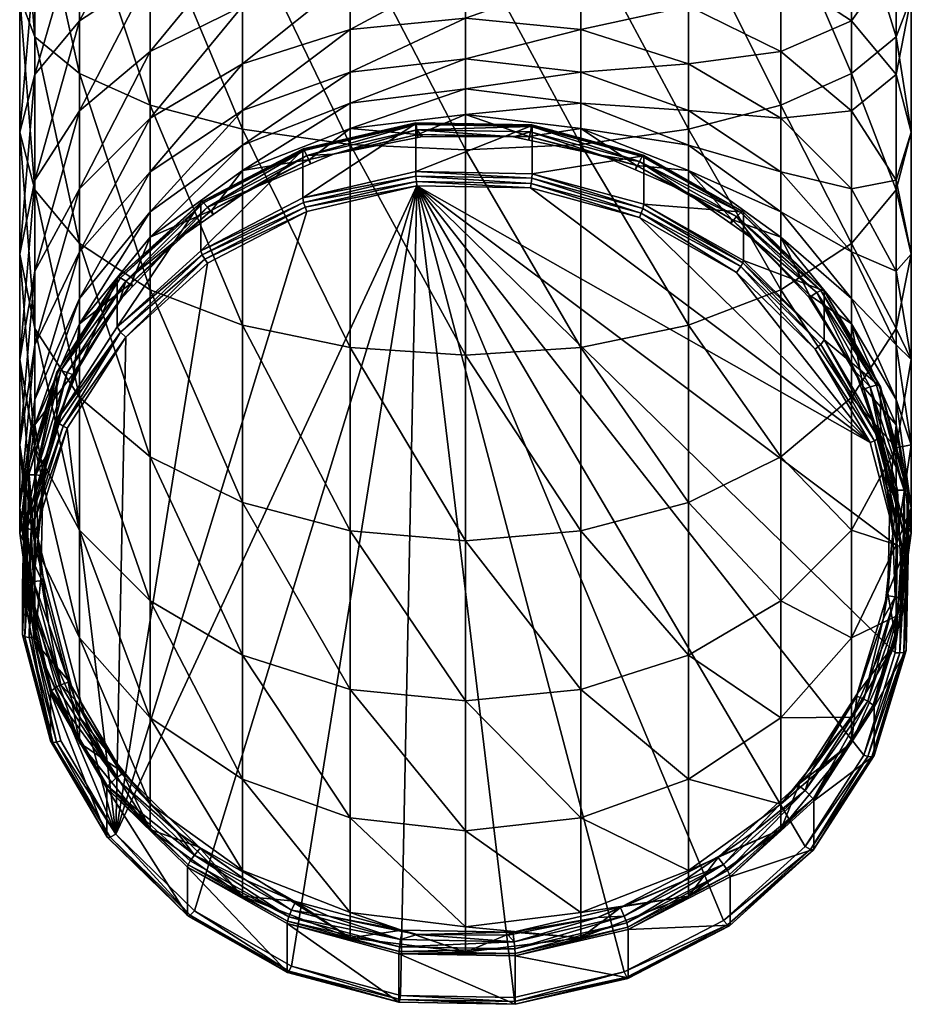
# Model space of a CAD drawing. Extents: x -0.025 to 0.074, y -0.158 to 0.025.
# Tile 1 of 182: x -0.012 to 0.012, y -0.158 to -0.132. Entities that reach past the tile are written whole.
import ezdxf

# ---------------------------------------------------------------- set-up
doc = ezdxf.new("R2010")
doc.units = 0
doc.layers.add('mesh', color=7, linetype='CONTINUOUS')

msp = doc.modelspace()

# ---------------------------------------------------------------- meshes
at = {"layer": 'mesh'}
mesh = msp.add_polyface(dxfattribs=at)
corners = [(-0.001378, -0.134761, 0.207178), (-0.003199, -0.134607, 0.207123), (-0.004292, -0.135439, 0.207425), (-0.000093, -0.134223, 0.206983), (0.001624, -0.134814, 0.207198), (-0.000093, -0.133539, 0.208862), (-0.003199, -0.133923, 0.209002), (-0.000093, -0.132729, 0.2106), (-0.003199, -0.133083, 0.210804), (-0.006093, -0.13505, 0.209412), (-0.006093, -0.134121, 0.211404), (-0.003199, -0.131942, 0.212434), (-0.000093, -0.131629, 0.212171), (-0.003199, -0.130536, 0.21384), (-0.006093, -0.132861, 0.213204), (-0.000093, -0.130273, 0.213527), (-0.003199, -0.128907, 0.21498), (-0.006093, -0.131307, 0.214758), (-0.000093, -0.128703, 0.214626), (-0.003199, -0.127105, 0.215821), (-0.006093, -0.129506, 0.216019), (-0.000093, -0.126965, 0.215437), (-0.003199, -0.135033, 0.237605), (-0.003199, -0.129209, 0.239166), (-0.000093, -0.135173, 0.237989), (-0.006093, -0.129001, 0.237985), (-0.006093, -0.134623, 0.236479), (-0.000093, -0.12928, 0.239568), (-0.003199, -0.123203, 0.239691), (-0.001375, -0.134841, 0.206995), (-0.003647, -0.135291, 0.207158), (-0.001247, -0.134816, 0.206986), (0.001201, -0.13483, 0.206991), (-0.001434, -0.135765, 0.202968), (0.001698, -0.134521, 0.206559), (-0.001434, -0.134465, 0.206539), (-0.004465, -0.135154, 0.206918), (-0.004475, -0.135173, 0.206796), (-0.001431, -0.134447, 0.206661), (-0.004432, -0.135193, 0.207056), (-0.001421, -0.134492, 0.2068), (0.001694, -0.134503, 0.206681), (-0.004365, -0.135333, 0.207174), (-0.0014, -0.134642, 0.206923), (0.001681, -0.134547, 0.20682), (0.001653, -0.134697, 0.206942)]
mesh.append_faces([[corners[k] for k in face] for face in [(0, 1, 2, 2), (0, 3, 1, 1), (4, 3, 0, 0), (1, 5, 6, 6), (3, 5, 1, 1), (7, 6, 5, 5), (8, 6, 7, 7), (8, 9, 6, 6), (10, 9, 8, 8), (8, 11, 10, 10), (8, 12, 11, 11), (7, 12, 8, 8), (11, 13, 14, 14), (11, 15, 13, 13), (12, 15, 11, 11), (13, 16, 17, 17), (13, 18, 16, 16), (15, 18, 13, 13), (16, 19, 20, 20), (18, 21, 16, 16), (22, 23, 24, 24), (22, 25, 23, 23), (26, 25, 22, 22), (24, 23, 27, 27), (28, 27, 23, 23), (29, 0, 30, 30), (0, 31, 32, 32), (29, 31, 0, 0), (33, 34, 35, 35), (35, 36, 37, 37), (35, 38, 36, 36), (34, 38, 35, 35), (38, 39, 36, 36), (38, 40, 39, 39), (41, 40, 38, 38), (40, 42, 39, 39), (40, 43, 42, 42), (44, 43, 40, 40), (30, 43, 29, 29), (30, 42, 43, 43), (43, 31, 29, 29), (43, 32, 31, 31), (45, 32, 43, 43)]])
mesh = msp.add_polyface(dxfattribs=at)
corners = [(0.001624, -0.134814, 0.207198), (0.003013, -0.134607, 0.207123), (-0.000093, -0.134223, 0.206983), (0.004508, -0.135596, 0.207482), (0.005907, -0.135734, 0.207533), (0.003013, -0.133923, 0.209002), (0.005907, -0.13505, 0.209412), (-0.000093, -0.133539, 0.208862), (0.003013, -0.133083, 0.210804), (0.005907, -0.134121, 0.211404), (-0.000093, -0.132729, 0.2106), (0.003013, -0.131942, 0.212434), (-0.000093, -0.131629, 0.212171), (0.005907, -0.132861, 0.213204), (0.003013, -0.130536, 0.21384), (-0.000093, -0.130273, 0.213527), (0.005907, -0.131307, 0.214758), (0.003013, -0.128907, 0.21498), (-0.000093, -0.128703, 0.214626), (0.005907, -0.129506, 0.216019), (0.003013, -0.127105, 0.215821), (0.005907, -0.127515, 0.216947), (0.003013, -0.135033, 0.237605), (-0.000093, -0.12928, 0.239568), (0.003013, -0.129209, 0.239166), (-0.000093, -0.135173, 0.237989), (-0.000093, -0.123203, 0.2401), (0.003013, -0.123203, 0.239691), (0.005907, -0.129001, 0.237985), (-0.001378, -0.134761, 0.207178), (0.001201, -0.13483, 0.206991), (0.001615, -0.134917, 0.207022), (0.003586, -0.135329, 0.207173), (0.001698, -0.13582, 0.202988), (0.004708, -0.135336, 0.206856), (0.001698, -0.134521, 0.206559), (0.001694, -0.134503, 0.206681), (-0.001431, -0.134447, 0.206661), (0.004698, -0.135317, 0.206977), (0.001681, -0.134547, 0.20682), (-0.001421, -0.134492, 0.2068), (0.004662, -0.135355, 0.207114), (0.004588, -0.135492, 0.207232), (0.001653, -0.134697, 0.206942), (-0.0014, -0.134642, 0.206923)]
mesh.append_faces([[corners[k] for k in face] for face in [(0, 1, 2, 2), (3, 1, 0, 0), (3, 4, 1, 1), (1, 5, 2, 2), (1, 6, 5, 5), (4, 6, 1, 1), (2, 5, 7, 7), (8, 5, 9, 9), (8, 7, 5, 5), (10, 7, 8, 8), (10, 11, 12, 12), (8, 11, 10, 10), (8, 13, 11, 11), (9, 13, 8, 8), (12, 14, 15, 15), (11, 14, 12, 12), (11, 16, 14, 14), (13, 16, 11, 11), (15, 17, 18, 18), (14, 17, 15, 15), (14, 19, 17, 17), (17, 20, 18, 18), (17, 21, 20, 20), (22, 23, 24, 24), (25, 23, 22, 22), (26, 24, 23, 23), (27, 28, 24, 24), (29, 30, 0, 0), (0, 31, 32, 32), (30, 31, 0, 0), (33, 34, 35, 35), (35, 36, 37, 37), (34, 36, 35, 35), (34, 38, 36, 36), (36, 39, 40, 40), (38, 39, 36, 36), (38, 41, 39, 39), (41, 42, 39, 39), (39, 43, 44, 44), (42, 43, 39, 39), (43, 42, 32, 32), (43, 31, 30, 30), (32, 31, 43, 43)]])
mesh = msp.add_polyface(dxfattribs=at)
corners = [(-0.006093, -0.135734, 0.207533), (-0.003199, -0.133923, 0.209002), (-0.006093, -0.13505, 0.209412), (-0.003199, -0.134607, 0.207123), (-0.008578, -0.135773, 0.212357), (-0.006093, -0.132861, 0.213204), (-0.008578, -0.134322, 0.21443), (-0.006093, -0.134121, 0.211404), (-0.003199, -0.131942, 0.212434), (-0.010485, -0.136225, 0.216027), (-0.008578, -0.132532, 0.216219), (-0.010485, -0.13413, 0.218123), (-0.006093, -0.131307, 0.214758), (-0.003199, -0.130536, 0.21384), (-0.012093, -0.137987, 0.222719), (-0.011684, -0.13315, 0.222329), (-0.012093, -0.134703, 0.225019), (-0.011684, -0.13599, 0.22034), (-0.010485, -0.131703, 0.219822), (-0.008578, -0.13046, 0.21767), (-0.006093, -0.129506, 0.216019), (-0.003199, -0.128907, 0.21498), (-0.008578, -0.138945, 0.232367), (-0.010485, -0.133121, 0.232351), (-0.008578, -0.133971, 0.234686), (-0.010485, -0.137703, 0.230215), (-0.011684, -0.132131, 0.229631), (-0.011684, -0.136256, 0.227708), (-0.012093, -0.131069, 0.226713), (-0.011684, -0.130007, 0.223794), (-0.010485, -0.129017, 0.221075), (-0.008578, -0.128167, 0.218739), (-0.006093, -0.127515, 0.216947), (-0.003199, -0.127105, 0.215821), (-0.006093, -0.134623, 0.236479), (-0.008578, -0.12867, 0.236107), (-0.006093, -0.129001, 0.237985), (-0.010485, -0.128238, 0.233659), (-0.011684, -0.127736, 0.230809), (-0.012093, -0.127197, 0.227751), (-0.011684, -0.126657, 0.224692), (-0.010485, -0.126155, 0.221842), (-0.008578, -0.125723, 0.219394)]
mesh.append_faces([[corners[k] for k in face] for face in [(0, 1, 2, 2), (3, 1, 0, 0), (4, 5, 6, 6), (7, 5, 4, 4), (7, 8, 5, 5), (9, 10, 11, 11), (6, 10, 9, 9), (6, 12, 10, 10), (5, 12, 6, 6), (5, 13, 12, 12), (14, 15, 16, 16), (17, 18, 15, 15), (11, 18, 17, 17), (11, 19, 18, 18), (10, 19, 11, 11), (10, 20, 19, 19), (12, 20, 10, 10), (12, 21, 20, 20), (22, 23, 24, 24), (25, 26, 23, 23), (27, 28, 26, 26), (16, 28, 27, 27), (16, 29, 28, 28), (15, 29, 16, 16), (15, 30, 29, 29), (18, 30, 15, 15), (18, 31, 30, 30), (19, 31, 18, 18), (19, 32, 31, 31), (20, 32, 19, 19), (20, 33, 32, 32), (34, 35, 36, 36), (24, 35, 34, 34), (24, 37, 35, 35), (23, 37, 24, 24), (23, 38, 37, 37), (26, 38, 23, 23), (26, 39, 38, 38), (28, 39, 26, 26), (28, 40, 39, 39), (29, 40, 28, 28), (30, 41, 29, 29), (31, 42, 30, 30)]])
mesh = msp.add_polyface(dxfattribs=at)
corners = [(0.005907, -0.134121, 0.211404), (0.005907, -0.13505, 0.209412), (0.008392, -0.135773, 0.212357), (0.003013, -0.133923, 0.209002), (0.008392, -0.134322, 0.21443), (0.005907, -0.132861, 0.213204), (0.010299, -0.136225, 0.216027), (0.008392, -0.132532, 0.216219), (0.005907, -0.131307, 0.214758), (0.010299, -0.13413, 0.218123), (0.011498, -0.13599, 0.22034), (0.005907, -0.129506, 0.216019), (0.003013, -0.130536, 0.21384), (0.008392, -0.13046, 0.21767), (0.010299, -0.131703, 0.219822), (0.011498, -0.13315, 0.222329), (0.011907, -0.134703, 0.225019), (0.005907, -0.127515, 0.216947), (0.003013, -0.128907, 0.21498), (0.008392, -0.128167, 0.218739), (0.010299, -0.129017, 0.221075), (0.011498, -0.130007, 0.223794), (0.011907, -0.131069, 0.226713), (0.011498, -0.132131, 0.229631), (0.011498, -0.136256, 0.227708), (0.010299, -0.133121, 0.232351), (0.010299, -0.137703, 0.230215), (0.008392, -0.133971, 0.234686), (0.010299, -0.126155, 0.221842), (0.011498, -0.126657, 0.224692), (0.011907, -0.127197, 0.227751), (0.011498, -0.127736, 0.230809), (0.010299, -0.128238, 0.233659), (0.008392, -0.12867, 0.236107), (0.005907, -0.129001, 0.237985), (0.005907, -0.134623, 0.236479), (0.003013, -0.129209, 0.239166), (0.003013, -0.135033, 0.237605)]
mesh.append_faces([[corners[k] for k in face] for face in [(0, 1, 2, 2), (0, 3, 1, 1), (0, 4, 5, 5), (2, 4, 0, 0), (2, 6, 4, 4), (5, 7, 8, 8), (4, 7, 5, 5), (4, 9, 7, 7), (6, 9, 4, 4), (6, 10, 9, 9), (8, 11, 12, 12), (8, 13, 11, 11), (7, 13, 8, 8), (7, 14, 13, 13), (9, 14, 7, 7), (9, 15, 14, 14), (10, 15, 9, 9), (10, 16, 15, 15), (11, 17, 18, 18), (11, 19, 17, 17), (13, 19, 11, 11), (13, 20, 19, 19), (14, 20, 13, 13), (14, 21, 20, 20), (15, 21, 14, 14), (15, 22, 21, 21), (16, 22, 15, 15), (16, 23, 22, 22), (24, 23, 16, 16), (24, 25, 23, 23), (26, 27, 25, 25), (20, 28, 19, 19), (21, 29, 20, 20), (22, 30, 21, 21), (22, 31, 30, 30), (23, 31, 22, 22), (23, 32, 31, 31), (25, 32, 23, 23), (25, 33, 32, 32), (27, 33, 25, 25), (27, 34, 33, 33), (35, 34, 27, 27), (35, 36, 34, 34), (37, 36, 35, 35)]])
mesh = msp.add_polyface(dxfattribs=at)
corners = [(-0.010632, -0.141176, 0.209513), (-0.010485, -0.139861, 0.209035), (-0.011684, -0.142581, 0.210025), (-0.009082, -0.13876, 0.208634), (-0.008578, -0.137526, 0.208185), (-0.010485, -0.139177, 0.210914), (-0.011684, -0.141897, 0.211904), (-0.008578, -0.136842, 0.210064), (-0.010485, -0.137925, 0.2136), (-0.011684, -0.140431, 0.215047), (-0.012093, -0.143121, 0.2166), (-0.011684, -0.138442, 0.217888), (-0.012093, -0.140822, 0.219884), (-0.010485, -0.136225, 0.216027), (-0.008578, -0.134322, 0.21443), (-0.011684, -0.143201, 0.221881), (-0.012093, -0.137987, 0.222719), (-0.011684, -0.139983, 0.225098), (-0.011684, -0.13599, 0.22034), (-0.010485, -0.13413, 0.218123), (-0.010485, -0.141843, 0.227315), (-0.011684, -0.136256, 0.227708), (-0.010485, -0.137703, 0.230215), (-0.012093, -0.134703, 0.225019), (-0.011684, -0.13315, 0.222329), (-0.011684, -0.132131, 0.229631), (-0.009401, -0.139221, 0.208589), (-0.009239, -0.140216, 0.204269), (-0.009383, -0.140086, 0.204289), (-0.010927, -0.14262, 0.205171), (-0.011033, -0.142546, 0.20524), (-0.011091, -0.142459, 0.205404), (-0.009473, -0.139938, 0.204487), (-0.009473, -0.138638, 0.208058), (-0.011091, -0.141159, 0.208975), (-0.011067, -0.141127, 0.209092), (-0.009453, -0.138612, 0.208177), (-0.010985, -0.141122, 0.209213), (-0.009383, -0.138625, 0.208305), (-0.009239, -0.138711, 0.208403), (-0.010816, -0.141169, 0.209298), (-0.011349, -0.143353, 0.210093), (-0.010626, -0.141246, 0.209326)]
mesh.append_faces([[corners[k] for k in face] for face in [(0, 1, 2, 2), (3, 1, 0, 0), (3, 4, 1, 1), (2, 5, 6, 6), (1, 5, 2, 2), (1, 7, 5, 5), (4, 7, 1, 1), (8, 6, 5, 5), (9, 6, 8, 8), (10, 11, 12, 12), (9, 11, 10, 10), (9, 13, 11, 11), (8, 13, 9, 9), (8, 14, 13, 13), (15, 16, 17, 17), (12, 16, 15, 15), (12, 18, 16, 16), (11, 18, 12, 12), (11, 19, 18, 18), (13, 19, 11, 11), (20, 21, 22, 22), (17, 21, 20, 20), (17, 23, 21, 21), (16, 23, 17, 17), (18, 24, 16, 16), (21, 25, 22, 22), (0, 26, 3, 3), (27, 28, 29, 29), (28, 30, 29, 29), (28, 31, 30, 30), (28, 32, 31, 31), (31, 33, 34, 34), (32, 33, 31, 31), (33, 35, 34, 34), (33, 36, 35, 35), (36, 37, 35, 35), (36, 38, 37, 37), (38, 39, 37, 37), (39, 40, 37, 37), (41, 40, 42, 42), (40, 26, 42, 42), (39, 26, 40, 40), (0, 42, 26, 26)]])
mesh = msp.add_polyface(dxfattribs=at)
corners = [(-0.00692, -0.136803, 0.207922), (-0.006093, -0.135734, 0.207533), (-0.008578, -0.137526, 0.208185), (-0.004292, -0.135439, 0.207425), (-0.003199, -0.134607, 0.207123), (-0.006093, -0.13505, 0.209412), (-0.008578, -0.136842, 0.210064), (-0.006093, -0.134121, 0.211404), (-0.008578, -0.135773, 0.212357), (-0.010485, -0.139177, 0.210914), (-0.010485, -0.137925, 0.2136), (-0.008578, -0.134322, 0.21443), (-0.003199, -0.140498, 0.235057), (-0.006093, -0.134623, 0.236479), (-0.003199, -0.135033, 0.237605), (-0.006093, -0.139899, 0.234019), (-0.008578, -0.133971, 0.234686), (-0.010485, -0.137703, 0.230215), (-0.010485, -0.133121, 0.232351), (-0.008578, -0.138945, 0.232367), (-0.000093, -0.140703, 0.235411), (-0.000093, -0.135173, 0.237989), (-0.005956, -0.136271, 0.207515), (-0.006884, -0.136917, 0.207751), (-0.004269, -0.135555, 0.207255), (-0.003647, -0.135291, 0.207158), (-0.001378, -0.134761, 0.207178), (-0.0014, -0.136147, 0.202788), (-0.004409, -0.136723, 0.203025), (-0.004365, -0.136838, 0.203039), (-0.001414, -0.136026, 0.202771), (0.001653, -0.136202, 0.202808), (-0.004451, -0.136591, 0.203072), (-0.001427, -0.135887, 0.202816), (0.001671, -0.13608, 0.202791), (-0.004475, -0.136473, 0.203226), (-0.007217, -0.137896, 0.203744), (-0.001434, -0.135765, 0.202968), (0.001689, -0.135942, 0.202836), (-0.004475, -0.135173, 0.206796), (-0.007217, -0.136596, 0.207314), (-0.001434, -0.134465, 0.206539), (-0.007202, -0.136574, 0.207435), (-0.004465, -0.135154, 0.206918), (-0.007148, -0.136603, 0.207569), (-0.004432, -0.135193, 0.207056), (-0.007039, -0.13672, 0.207679), (-0.004365, -0.135333, 0.207174), (-0.007852, -0.137591, 0.207996)]
mesh.append_faces([[corners[k] for k in face] for face in [(0, 1, 2, 2), (3, 1, 0, 0), (3, 4, 1, 1), (2, 5, 6, 6), (1, 5, 2, 2), (7, 6, 5, 5), (8, 6, 7, 7), (8, 9, 6, 6), (10, 9, 8, 8), (8, 11, 10, 10), (12, 13, 14, 14), (15, 16, 13, 13), (17, 18, 19, 19), (20, 14, 21, 21), (22, 0, 23, 23), (22, 3, 0, 0), (24, 3, 22, 22), (25, 3, 24, 24), (25, 26, 3, 3), (27, 28, 29, 29), (27, 30, 28, 28), (31, 30, 27, 27), (30, 32, 28, 28), (30, 33, 32, 32), (34, 33, 30, 30), (32, 35, 36, 36), (33, 35, 32, 32), (33, 37, 35, 35), (38, 37, 33, 33), (36, 39, 40, 40), (35, 39, 36, 36), (35, 41, 39, 39), (37, 41, 35, 35), (39, 42, 40, 40), (39, 43, 42, 42), (43, 44, 42, 42), (43, 45, 44, 44), (45, 46, 44, 44), (45, 47, 46, 46), (47, 22, 46, 46), (47, 24, 22, 22), (25, 24, 47, 47), (46, 23, 48, 48), (22, 23, 46, 46)]])
mesh = msp.add_polyface(dxfattribs=at)
corners = [(0.010613, -0.141554, 0.209651), (0.010299, -0.139861, 0.209035), (0.009161, -0.139084, 0.208752), (0.011498, -0.142581, 0.210025), (0.011498, -0.141897, 0.211904), (0.010299, -0.139177, 0.210914), (0.011498, -0.140431, 0.215047), (0.010299, -0.137925, 0.2136), (0.008392, -0.136842, 0.210064), (0.011498, -0.138442, 0.217888), (0.010299, -0.136225, 0.216027), (0.011907, -0.140822, 0.219884), (0.011907, -0.143121, 0.2166), (0.011498, -0.143201, 0.221881), (0.011498, -0.13599, 0.22034), (0.011907, -0.137987, 0.222719), (0.011498, -0.139983, 0.225098), (0.010299, -0.141843, 0.227315), (0.011907, -0.134703, 0.225019), (0.011498, -0.136256, 0.227708), (0.010299, -0.137703, 0.230215), (0.008392, -0.138945, 0.232367), (0.010299, -0.133121, 0.232351), (0.010403, -0.141151, 0.209292), (0.010573, -0.141635, 0.209467), (0.009161, -0.139153, 0.208564), (0.010799, -0.143058, 0.205303), (0.010912, -0.143008, 0.205312), (0.009322, -0.140546, 0.204389), (0.009471, -0.140422, 0.204411), (0.01102, -0.142938, 0.205382), (0.00956, -0.140296, 0.204564), (0.011079, -0.142853, 0.205548), (0.011079, -0.141553, 0.209119), (0.009564, -0.138976, 0.208181), (0.009543, -0.138949, 0.2083), (0.011055, -0.141521, 0.209236), (0.009471, -0.13896, 0.208427), (0.010971, -0.141512, 0.209355), (0.009363, -0.139015, 0.208509), (0.010799, -0.141554, 0.209438)]
mesh.append_faces([[corners[k] for k in face] for face in [(0, 1, 2, 2), (0, 3, 1, 1), (1, 4, 5, 5), (3, 4, 1, 1), (6, 5, 4, 4), (7, 5, 6, 6), (7, 8, 5, 5), (7, 9, 10, 10), (6, 9, 7, 7), (6, 11, 9, 9), (12, 11, 6, 6), (12, 13, 11, 11), (9, 14, 10, 10), (9, 15, 14, 14), (11, 15, 9, 9), (11, 16, 15, 15), (13, 16, 11, 11), (13, 17, 16, 16), (15, 18, 14, 14), (15, 19, 18, 18), (16, 19, 15, 15), (16, 20, 19, 19), (17, 20, 16, 16), (17, 21, 20, 20), (20, 22, 19, 19), (23, 24, 0, 0), (2, 23, 0, 0), (2, 25, 23, 23), (26, 27, 28, 28), (27, 29, 28, 28), (27, 30, 29, 29), (30, 31, 29, 29), (30, 32, 31, 31), (31, 33, 34, 34), (32, 33, 31, 31), (33, 35, 34, 34), (33, 36, 35, 35), (36, 37, 35, 35), (36, 38, 37, 37), (38, 39, 37, 37), (38, 40, 39, 39), (39, 40, 23, 23), (40, 24, 23, 23), (23, 25, 39, 39)]])
mesh = msp.add_polyface(dxfattribs=at)
corners = [(-0.00692, -0.136803, 0.207922), (-0.008578, -0.137526, 0.208185), (-0.009082, -0.13876, 0.208634), (-0.006093, -0.148783, 0.226564), (-0.008578, -0.143441, 0.229219), (-0.006093, -0.144667, 0.23068), (-0.008578, -0.147322, 0.225338), (-0.010485, -0.141843, 0.227315), (-0.010485, -0.145418, 0.223741), (-0.003199, -0.145437, 0.231598), (-0.003199, -0.140498, 0.235057), (-0.000093, -0.1457, 0.231912), (-0.006093, -0.139899, 0.234019), (-0.008578, -0.138945, 0.232367), (-0.010485, -0.137703, 0.230215), (-0.000093, -0.140703, 0.235411), (-0.003199, -0.135033, 0.237605), (-0.006093, -0.134623, 0.236479), (-0.008578, -0.133971, 0.234686), (-0.009401, -0.139221, 0.208589), (-0.009052, -0.138854, 0.208455), (-0.007852, -0.137591, 0.207996), (-0.006884, -0.136917, 0.207751), (-0.009508, -0.1536, 0.20914), (-0.007039, -0.138225, 0.203544), (-0.009239, -0.140216, 0.204269), (-0.004365, -0.136838, 0.203039), (-0.0014, -0.136147, 0.202788), (-0.00711, -0.138125, 0.203535), (-0.004409, -0.136723, 0.203025), (-0.009383, -0.140086, 0.204289), (-0.007179, -0.138007, 0.203588), (-0.004451, -0.136591, 0.203072), (-0.009473, -0.139938, 0.204487), (-0.007217, -0.137896, 0.203744), (-0.007217, -0.136596, 0.207314), (-0.009473, -0.138638, 0.208058), (-0.009453, -0.138612, 0.208177), (-0.007202, -0.136574, 0.207435), (-0.009383, -0.138625, 0.208305), (-0.007148, -0.136603, 0.207569), (-0.009239, -0.138711, 0.208403), (-0.007039, -0.13672, 0.207679)]
mesh.append_faces([[corners[k] for k in face] for face in [(0, 1, 2, 2), (3, 4, 5, 5), (6, 7, 4, 4), (8, 7, 6, 6), (9, 10, 11, 11), (9, 12, 10, 10), (5, 12, 9, 9), (5, 13, 12, 12), (4, 13, 5, 5), (4, 14, 13, 13), (7, 14, 4, 4), (11, 10, 15, 15), (10, 16, 15, 15), (12, 17, 10, 10), (13, 18, 12, 12), (19, 20, 2, 2), (21, 2, 20, 20), (21, 0, 2, 2), (22, 0, 21, 21), (23, 24, 25, 25), (26, 23, 27, 27), (26, 24, 23, 23), (24, 28, 25, 25), (26, 28, 24, 24), (26, 29, 28, 28), (28, 30, 25, 25), (28, 31, 30, 30), (29, 31, 28, 28), (29, 32, 31, 31), (31, 33, 30, 30), (31, 34, 33, 33), (32, 34, 31, 31), (33, 35, 36, 36), (34, 35, 33, 33), (35, 37, 36, 36), (35, 38, 37, 37), (38, 39, 37, 37), (38, 40, 39, 39), (40, 41, 39, 39), (40, 42, 41, 41), (41, 20, 19, 19), (41, 21, 20, 20), (42, 21, 41, 41)]])
mesh = msp.add_polyface(dxfattribs=at)
corners = [(0.007079, -0.137052, 0.208013), (0.005907, -0.135734, 0.207533), (0.004508, -0.135596, 0.207482), (0.008392, -0.137526, 0.208185), (0.008392, -0.136842, 0.210064), (0.005907, -0.13505, 0.209412), (0.008392, -0.135773, 0.212357), (0.010299, -0.137925, 0.2136), (0.010299, -0.136225, 0.216027), (0.008392, -0.138945, 0.232367), (0.008392, -0.133971, 0.234686), (0.010299, -0.137703, 0.230215), (0.005907, -0.134623, 0.236479), (0.005907, -0.139899, 0.234019), (0.003013, -0.135033, 0.237605), (0.003013, -0.140498, 0.235057), (-0.000093, -0.135173, 0.237989), (0.001624, -0.134814, 0.207198), (0.003586, -0.135329, 0.207173), (0.0058, -0.136288, 0.207522), (0.004482, -0.135717, 0.207314), (0.007047, -0.137161, 0.207839), (0.007685, -0.137608, 0.208002), (0.001653, -0.136202, 0.202808), (0.001671, -0.13608, 0.202791), (-0.001414, -0.136026, 0.202771), (0.004588, -0.136997, 0.203097), (0.004637, -0.136884, 0.203083), (0.007204, -0.138479, 0.203636), (0.001689, -0.135942, 0.202836), (-0.001427, -0.135887, 0.202816), (0.004683, -0.136753, 0.203132), (0.007319, -0.138321, 0.203647), (0.001698, -0.13582, 0.202988), (-0.001434, -0.135765, 0.202968), (0.004708, -0.136636, 0.203285), (0.007375, -0.138216, 0.203731), (0.001698, -0.134521, 0.206559), (0.004708, -0.135336, 0.206856), (0.007391, -0.136856, 0.207409), (0.007391, -0.138156, 0.203838), (0.004698, -0.135317, 0.206977), (0.007375, -0.136833, 0.207529), (0.004662, -0.135355, 0.207114), (0.007319, -0.13686, 0.207662), (0.004588, -0.135492, 0.207232), (0.007204, -0.136974, 0.207771)]
mesh.append_faces([[corners[k] for k in face] for face in [(0, 1, 2, 2), (0, 3, 1, 1), (1, 4, 5, 5), (3, 4, 1, 1), (6, 4, 7, 7), (6, 5, 4, 4), (7, 8, 6, 6), (9, 10, 11, 11), (9, 12, 10, 10), (13, 14, 12, 12), (15, 16, 14, 14), (17, 18, 2, 2), (2, 19, 0, 0), (2, 20, 19, 19), (18, 20, 2, 2), (0, 21, 22, 22), (19, 21, 0, 0), (23, 24, 25, 25), (26, 24, 23, 23), (26, 27, 24, 24), (28, 27, 26, 26), (24, 29, 30, 30), (27, 29, 24, 24), (27, 31, 29, 29), (32, 31, 27, 27), (29, 33, 34, 34), (31, 33, 29, 29), (31, 35, 33, 33), (36, 35, 31, 31), (33, 37, 34, 34), (35, 38, 33, 33), (35, 39, 38, 38), (40, 39, 35, 35), (39, 41, 38, 38), (39, 42, 41, 41), (42, 43, 41, 41), (42, 44, 43, 43), (44, 45, 43, 43), (44, 46, 45, 45), (45, 20, 18, 18), (45, 19, 20, 20), (46, 19, 45, 45), (46, 21, 19, 19), (46, 22, 21, 21)]])
mesh = msp.add_polyface(dxfattribs=at)
corners = [(0.009161, -0.139084, 0.208752), (0.008392, -0.137526, 0.208185), (0.007079, -0.137052, 0.208013), (0.010299, -0.139861, 0.209035), (0.010299, -0.139177, 0.210914), (0.008392, -0.136842, 0.210064), (0.008392, -0.147322, 0.225338), (0.008392, -0.143441, 0.229219), (0.010299, -0.145418, 0.223741), (0.005907, -0.144667, 0.23068), (0.005907, -0.148783, 0.226564), (0.003013, -0.145437, 0.231598), (0.008392, -0.138945, 0.232367), (0.010299, -0.141843, 0.227315), (0.005907, -0.139899, 0.234019), (0.003013, -0.140498, 0.235057), (-0.000093, -0.140703, 0.235411), (-0.000093, -0.1457, 0.231912), (0.005907, -0.134623, 0.236479), (0.003013, -0.135033, 0.237605), (-0.000093, -0.135173, 0.237989), (0.007685, -0.137608, 0.208002), (0.009161, -0.139153, 0.208564), (0.010799, -0.143058, 0.205303), (0.004588, -0.136997, 0.203097), (0.001653, -0.136202, 0.202808), (0.007204, -0.138479, 0.203636), (0.009322, -0.140546, 0.204389), (-0.0014, -0.136147, 0.202788), (0.011534, -0.145844, 0.206317), (0.011476, -0.148714, 0.207362), (0.007319, -0.138321, 0.203647), (0.004637, -0.136884, 0.203083), (0.009471, -0.140422, 0.204411), (0.007375, -0.138216, 0.203731), (0.004683, -0.136753, 0.203132), (0.00956, -0.140296, 0.204564), (0.007391, -0.138156, 0.203838), (0.004708, -0.136636, 0.203285), (0.009564, -0.138976, 0.208181), (0.007391, -0.136856, 0.207409), (0.007375, -0.136833, 0.207529), (0.009543, -0.138949, 0.2083), (0.007319, -0.13686, 0.207662), (0.009471, -0.13896, 0.208427), (0.007204, -0.136974, 0.207771), (0.009363, -0.139015, 0.208509)]
mesh.append_faces([[corners[k] for k in face] for face in [(0, 1, 2, 2), (0, 3, 1, 1), (1, 4, 5, 5), (3, 4, 1, 1), (6, 7, 8, 8), (6, 9, 7, 7), (10, 11, 9, 9), (7, 12, 13, 13), (7, 14, 12, 12), (9, 14, 7, 7), (9, 15, 14, 14), (11, 15, 9, 9), (11, 16, 15, 15), (17, 16, 11, 11), (14, 18, 12, 12), (15, 19, 14, 14), (16, 20, 15, 15), (0, 21, 22, 22), (2, 21, 0, 0), (23, 24, 25, 25), (23, 26, 24, 24), (27, 26, 23, 23), (28, 23, 25, 25), (28, 29, 23, 23), (30, 29, 28, 28), (26, 31, 32, 32), (27, 31, 26, 26), (27, 33, 31, 31), (31, 34, 35, 35), (33, 34, 31, 31), (33, 36, 34, 34), (34, 37, 38, 38), (36, 37, 34, 34), (37, 39, 40, 40), (36, 39, 37, 37), (39, 41, 40, 40), (39, 42, 41, 41), (42, 43, 41, 41), (42, 44, 43, 43), (44, 45, 43, 43), (44, 46, 45, 45), (46, 21, 45, 45), (46, 22, 21, 21)]])
mesh = msp.add_polyface(dxfattribs=at)
corners = [(-0.009347, -0.151915, 0.213422), (-0.010485, -0.151138, 0.213139), (-0.008578, -0.153473, 0.213989), (-0.010799, -0.149445, 0.212523), (-0.010485, -0.150454, 0.215019), (-0.008578, -0.152789, 0.215869), (-0.010485, -0.148317, 0.2196), (-0.008578, -0.15047, 0.220843), (-0.006093, -0.154581, 0.216521), (-0.006093, -0.152121, 0.221796), (-0.003199, -0.153159, 0.222396), (-0.003199, -0.149701, 0.227335), (-0.000093, -0.153514, 0.2226), (-0.006093, -0.148783, 0.226564), (-0.008578, -0.147322, 0.225338), (-0.010485, -0.145418, 0.223741), (-0.000093, -0.150014, 0.227598), (-0.003199, -0.145437, 0.231598), (-0.006093, -0.144667, 0.23068), (-0.008578, -0.143441, 0.229219), (-0.000093, -0.1457, 0.231912), (-0.009347, -0.151983, 0.213234), (-0.007874, -0.153526, 0.213795), (-0.010587, -0.149988, 0.212508), (-0.010759, -0.149501, 0.212331), (-0.004774, -0.157149, 0.210432), (-0.001839, -0.157944, 0.210721), (-0.0014, -0.136147, 0.202788), (-0.00739, -0.155667, 0.209893), (-0.009508, -0.1536, 0.20914), (-0.01172, -0.148301, 0.207212), (-0.010985, -0.151087, 0.208226), (-0.009239, -0.140216, 0.204269), (-0.010816, -0.142674, 0.205163), (-0.011098, -0.15112, 0.208265), (-0.011205, -0.151129, 0.208364), (-0.009657, -0.153681, 0.209237), (-0.011264, -0.151088, 0.208545), (-0.00975, -0.153664, 0.209483), (-0.011264, -0.149788, 0.212116), (-0.00975, -0.152365, 0.213054), (-0.009729, -0.152309, 0.213162), (-0.011241, -0.149738, 0.212226), (-0.009508, -0.152095, 0.213275), (-0.011098, -0.149633, 0.212351), (-0.010985, -0.149582, 0.21236)]
mesh.append_faces([[corners[k] for k in face] for face in [(0, 1, 2, 2), (3, 1, 0, 0), (2, 4, 5, 5), (1, 4, 2, 2), (6, 5, 4, 4), (7, 5, 6, 6), (7, 8, 5, 5), (9, 8, 7, 7), (10, 11, 12, 12), (10, 13, 11, 11), (9, 13, 10, 10), (9, 14, 13, 13), (7, 14, 9, 9), (7, 15, 14, 14), (6, 15, 7, 7), (12, 11, 16, 16), (11, 17, 16, 16), (11, 18, 17, 17), (13, 18, 11, 11), (14, 19, 13, 13), (16, 17, 20, 20), (21, 0, 22, 22), (23, 0, 21, 21), (23, 3, 0, 0), (24, 3, 23, 23), (25, 26, 27, 27), (27, 28, 25, 25), (27, 29, 28, 28), (30, 31, 29, 29), (32, 33, 29, 29), (31, 34, 29, 29), (34, 35, 36, 36), (35, 37, 38, 38), (37, 39, 38, 38), (38, 39, 40, 40), (39, 41, 40, 40), (39, 42, 41, 41), (42, 43, 41, 41), (42, 44, 43, 43), (44, 45, 43, 43), (43, 45, 23, 23), (45, 24, 23, 23), (43, 21, 22, 22), (23, 21, 43, 43)]])
mesh = msp.add_polyface(dxfattribs=at)
corners = [(0.008897, -0.152239, 0.21354), (0.010299, -0.151138, 0.213139), (0.010447, -0.149823, 0.212661), (0.008392, -0.153473, 0.213989), (0.006734, -0.154196, 0.214252), (0.008392, -0.152789, 0.215869), (0.010299, -0.150454, 0.215019), (0.008392, -0.15047, 0.220843), (0.005907, -0.152121, 0.221796), (0.010299, -0.148317, 0.2196), (0.008392, -0.147322, 0.225338), (0.010299, -0.145418, 0.223741), (0.005907, -0.148783, 0.226564), (0.003013, -0.149701, 0.227335), (0.003013, -0.153159, 0.222396), (-0.000093, -0.150014, 0.227598), (-0.000093, -0.153514, 0.2226), (0.005907, -0.144667, 0.23068), (0.003013, -0.145437, 0.231598), (-0.000093, -0.1457, 0.231912), (0.009213, -0.151917, 0.21321), (0.008866, -0.152282, 0.213343), (0.007663, -0.153547, 0.213803), (-0.0014, -0.136147, 0.202788), (0.01063, -0.151472, 0.208366), (0.011476, -0.148714, 0.207362), (0.001214, -0.157998, 0.210741), (0.004179, -0.157308, 0.21049), (-0.001839, -0.157944, 0.210721), (0.009053, -0.15393, 0.20926), (0.006853, -0.15592, 0.209985), (0.010741, -0.151508, 0.208406), (0.009197, -0.154016, 0.209359), (0.010847, -0.151521, 0.208507), (0.009267, -0.154029, 0.209487), (0.009287, -0.154003, 0.209606), (0.010905, -0.151482, 0.208688), (0.009287, -0.152703, 0.213177), (0.009267, -0.152647, 0.213285), (0.010881, -0.150131, 0.21237), (0.009053, -0.152425, 0.213395), (0.010741, -0.150021, 0.212493), (0.01063, -0.149967, 0.2125), (0.010439, -0.149889, 0.212472)]
mesh.append_faces([[corners[k] for k in face] for face in [(0, 1, 2, 2), (0, 3, 1, 1), (4, 3, 0, 0), (1, 5, 6, 6), (3, 5, 1, 1), (7, 5, 8, 8), (7, 6, 5, 5), (9, 6, 7, 7), (9, 10, 11, 11), (7, 10, 9, 9), (7, 12, 10, 10), (8, 12, 7, 7), (8, 13, 12, 12), (14, 13, 8, 8), (14, 15, 13, 13), (16, 15, 14, 14), (12, 17, 10, 10), (13, 18, 12, 12), (13, 19, 18, 18), (15, 19, 13, 13), (2, 20, 0, 0), (0, 21, 22, 22), (20, 21, 0, 0), (23, 24, 25, 25), (23, 26, 27, 27), (23, 28, 26, 26), (23, 29, 24, 24), (23, 30, 29, 29), (27, 30, 23, 23), (29, 31, 24, 24), (29, 32, 31, 31), (32, 33, 31, 31), (32, 34, 33, 33), (34, 35, 36, 36), (35, 37, 36, 36), (37, 38, 39, 39), (38, 40, 41, 41), (40, 42, 41, 41), (42, 20, 43, 43), (40, 20, 42, 42), (40, 21, 20, 20), (40, 22, 21, 21), (2, 43, 20, 20)]])
mesh = msp.add_polyface(dxfattribs=at)
corners = [(-0.011464, -0.143887, 0.2105), (-0.012093, -0.1455, 0.211087), (-0.011521, -0.146707, 0.211527), (-0.011684, -0.142581, 0.210025), (-0.010632, -0.141176, 0.209513), (-0.011684, -0.141897, 0.211904), (-0.012093, -0.144816, 0.212966), (-0.011684, -0.140431, 0.215047), (-0.012093, -0.143121, 0.2166), (-0.011684, -0.147734, 0.214029), (-0.011684, -0.145811, 0.218153), (-0.010485, -0.148317, 0.2196), (-0.011684, -0.143201, 0.221881), (-0.010485, -0.145418, 0.223741), (-0.012093, -0.140822, 0.219884), (-0.011684, -0.139983, 0.225098), (-0.010485, -0.141843, 0.227315), (-0.011593, -0.145637, 0.210924), (-0.011414, -0.14396, 0.210314), (-0.011349, -0.143353, 0.210093), (-0.010816, -0.142674, 0.205163), (-0.011782, -0.145406, 0.206185), (-0.011662, -0.145432, 0.206167), (-0.010927, -0.14262, 0.205171), (-0.009239, -0.140216, 0.204269), (-0.011896, -0.145359, 0.206264), (-0.011033, -0.142546, 0.20524), (-0.011959, -0.145287, 0.206434), (-0.011091, -0.142459, 0.205404), (-0.011091, -0.141159, 0.208975), (-0.011959, -0.143987, 0.210005), (-0.011933, -0.14395, 0.21012), (-0.011992, -0.146887, 0.211189), (-0.011067, -0.141127, 0.209092), (-0.011903, -0.146838, 0.211294), (-0.011844, -0.143923, 0.210233), (-0.010985, -0.141122, 0.209213), (-0.01172, -0.146797, 0.211346), (-0.011662, -0.143927, 0.210302), (-0.010816, -0.141169, 0.209298), (-0.010626, -0.141246, 0.209326)]
mesh.append_faces([[corners[k] for k in face] for face in [(0, 1, 2, 2), (0, 3, 1, 1), (4, 3, 0, 0), (1, 5, 6, 6), (3, 5, 1, 1), (7, 6, 5, 5), (8, 6, 7, 7), (8, 9, 6, 6), (10, 9, 8, 8), (11, 12, 13, 13), (10, 14, 12, 12), (8, 14, 10, 10), (13, 15, 16, 16), (12, 15, 13, 13), (17, 0, 2, 2), (18, 0, 17, 17), (19, 0, 18, 18), (19, 4, 0, 0), (20, 21, 22, 22), (20, 23, 21, 21), (24, 23, 20, 20), (23, 25, 21, 21), (23, 26, 25, 25), (26, 27, 25, 25), (26, 28, 27, 27), (27, 29, 30, 30), (28, 29, 27, 27), (30, 31, 32, 32), (29, 31, 30, 30), (29, 33, 31, 31), (31, 34, 32, 32), (31, 35, 34, 34), (33, 35, 31, 31), (33, 36, 35, 35), (35, 37, 34, 34), (35, 38, 37, 37), (36, 38, 35, 35), (36, 39, 38, 38), (17, 37, 38, 38), (19, 38, 39, 39), (18, 38, 19, 19), (18, 17, 38, 38), (40, 4, 19, 19)]])
mesh = msp.add_polyface(dxfattribs=at)
corners = [(0.011335, -0.144292, 0.210648), (0.011498, -0.142581, 0.210025), (0.010613, -0.141554, 0.209651), (0.011907, -0.1455, 0.211087), (0.011278, -0.147113, 0.211674), (0.011907, -0.144816, 0.212966), (0.011498, -0.141897, 0.211904), (0.011498, -0.147734, 0.214029), (0.011907, -0.143121, 0.2166), (0.011498, -0.145811, 0.218153), (0.011498, -0.140431, 0.215047), (0.011498, -0.143201, 0.221881), (0.010299, -0.145418, 0.223741), (0.010299, -0.141843, 0.227315), (0.008392, -0.143441, 0.229219), (0.01113, -0.143211, 0.210041), (0.010573, -0.141635, 0.209467), (0.01127, -0.144367, 0.210462), (0.011407, -0.145503, 0.210875), (0.011534, -0.145844, 0.206317), (0.010912, -0.143008, 0.205312), (0.010799, -0.143058, 0.205303), (0.011654, -0.145823, 0.206337), (0.01102, -0.142938, 0.205382), (0.011769, -0.14578, 0.206417), (0.011079, -0.142853, 0.205548), (0.011832, -0.14571, 0.206588), (0.011832, -0.144411, 0.210159), (0.011079, -0.141553, 0.209119), (0.011773, -0.147354, 0.21123), (0.011055, -0.141521, 0.209236), (0.011807, -0.144372, 0.210273), (0.011747, -0.147309, 0.211342), (0.010971, -0.141512, 0.209355), (0.011717, -0.144342, 0.210385), (0.011658, -0.147257, 0.211446), (0.010799, -0.141554, 0.209438), (0.011534, -0.144339, 0.210452), (0.011476, -0.147209, 0.211496)]
mesh.append_faces([[corners[k] for k in face] for face in [(0, 1, 2, 2), (0, 3, 1, 1), (4, 3, 0, 0), (1, 5, 6, 6), (3, 5, 1, 1), (3, 7, 5, 5), (8, 5, 9, 9), (8, 6, 5, 5), (10, 6, 8, 8), (9, 11, 8, 8), (9, 12, 11, 11), (12, 13, 11, 11), (12, 14, 13, 13), (15, 2, 16, 16), (15, 0, 2, 2), (17, 0, 15, 15), (18, 0, 17, 17), (18, 4, 0, 0), (19, 20, 21, 21), (19, 22, 20, 20), (22, 23, 20, 20), (22, 24, 23, 23), (24, 25, 23, 23), (24, 26, 25, 25), (25, 27, 28, 28), (26, 27, 25, 25), (26, 29, 27, 27), (27, 30, 28, 28), (27, 31, 30, 30), (29, 31, 27, 27), (29, 32, 31, 31), (31, 33, 30, 30), (31, 34, 33, 33), (32, 34, 31, 31), (32, 35, 34, 34), (34, 36, 33, 33), (34, 37, 36, 36), (35, 37, 34, 34), (35, 38, 37, 37), (36, 15, 16, 16), (37, 15, 36, 36), (37, 17, 15, 15), (18, 17, 37, 37)]])
mesh = msp.add_polyface(dxfattribs=at)
corners = [(-0.011521, -0.146707, 0.211527), (-0.011684, -0.148418, 0.212149), (-0.010799, -0.149445, 0.212523), (-0.012093, -0.1455, 0.211087), (-0.010485, -0.151138, 0.213139), (-0.011684, -0.147734, 0.214029), (-0.010485, -0.150454, 0.215019), (-0.012093, -0.144816, 0.212966), (-0.011684, -0.145811, 0.218153), (-0.010485, -0.148317, 0.2196), (-0.011684, -0.143201, 0.221881), (-0.011315, -0.147929, 0.211758), (-0.010759, -0.149501, 0.212331), (-0.011456, -0.146769, 0.211336), (-0.011593, -0.145637, 0.210924), (-0.009508, -0.1536, 0.20914), (-0.011662, -0.145432, 0.206167), (-0.01172, -0.148301, 0.207212), (-0.010816, -0.142674, 0.205163), (-0.011098, -0.15112, 0.208265), (-0.010985, -0.151087, 0.208226), (-0.01184, -0.148305, 0.20724), (-0.011782, -0.145406, 0.206185), (-0.011205, -0.151129, 0.208364), (-0.011955, -0.148287, 0.207329), (-0.011896, -0.145359, 0.206264), (-0.011264, -0.151088, 0.208545), (-0.012018, -0.14823, 0.207505), (-0.011959, -0.145287, 0.206434), (-0.012018, -0.146931, 0.211076), (-0.011264, -0.149788, 0.212116), (-0.011959, -0.143987, 0.210005), (-0.011241, -0.149738, 0.212226), (-0.011992, -0.146887, 0.211189), (-0.011903, -0.146838, 0.211294), (-0.011098, -0.149633, 0.212351), (-0.010985, -0.149582, 0.21236), (-0.01172, -0.146797, 0.211346)]
mesh.append_faces([[corners[k] for k in face] for face in [(0, 1, 2, 2), (0, 3, 1, 1), (2, 1, 4, 4), (4, 5, 6, 6), (1, 5, 4, 4), (1, 7, 5, 5), (3, 7, 1, 1), (8, 6, 5, 5), (9, 6, 8, 8), (8, 10, 9, 9), (11, 2, 12, 12), (11, 0, 2, 2), (13, 0, 11, 11), (14, 0, 13, 13), (15, 16, 17, 17), (15, 18, 16, 16), (17, 19, 20, 20), (17, 21, 19, 19), (16, 21, 17, 17), (16, 22, 21, 21), (21, 23, 19, 19), (21, 24, 23, 23), (22, 24, 21, 21), (22, 25, 24, 24), (24, 26, 23, 23), (24, 27, 26, 26), (25, 27, 24, 24), (25, 28, 27, 27), (26, 29, 30, 30), (27, 29, 26, 26), (27, 31, 29, 29), (28, 31, 27, 27), (29, 32, 30, 30), (29, 33, 32, 32), (31, 33, 29, 29), (33, 34, 32, 32), (34, 35, 32, 32), (34, 36, 35, 35), (34, 37, 36, 36), (36, 11, 12, 12), (37, 11, 36, 36), (37, 13, 11, 11), (14, 13, 37, 37)]])
mesh = msp.add_polyface(dxfattribs=at)
corners = [(0.011278, -0.147113, 0.211674), (0.011498, -0.148418, 0.212149), (0.011907, -0.1455, 0.211087), (0.010447, -0.149823, 0.212661), (0.010299, -0.151138, 0.213139), (0.011498, -0.147734, 0.214029), (0.010299, -0.150454, 0.215019), (0.010299, -0.148317, 0.2196), (0.011498, -0.145811, 0.218153), (0.011907, -0.144816, 0.212966), (0.010299, -0.145418, 0.223741), (0.011228, -0.147176, 0.211484), (0.011407, -0.145503, 0.210875), (0.011162, -0.147786, 0.211707), (0.011476, -0.148714, 0.207362), (0.011654, -0.145823, 0.206337), (0.011534, -0.145844, 0.206317), (0.011596, -0.148722, 0.207392), (0.01063, -0.151472, 0.208366), (0.010741, -0.151508, 0.208406), (0.011769, -0.14578, 0.206417), (0.01171, -0.148708, 0.207482), (0.010847, -0.151521, 0.208507), (0.011832, -0.14571, 0.206588), (0.011773, -0.148653, 0.207659), (0.010905, -0.151482, 0.208688), (0.009267, -0.154029, 0.209487), (0.011773, -0.147354, 0.21123), (0.010905, -0.150182, 0.212259), (0.009287, -0.152703, 0.213177), (0.011747, -0.147309, 0.211342), (0.010881, -0.150131, 0.21237), (0.011658, -0.147257, 0.211446), (0.010741, -0.150021, 0.212493), (0.009267, -0.152647, 0.213285), (0.011476, -0.147209, 0.211496), (0.01063, -0.149967, 0.2125), (0.011534, -0.144339, 0.210452), (0.010439, -0.149889, 0.212472)]
mesh.append_faces([[corners[k] for k in face] for face in [(0, 1, 2, 2), (3, 1, 0, 0), (3, 4, 1, 1), (1, 5, 2, 2), (1, 6, 5, 5), (4, 6, 1, 1), (7, 5, 6, 6), (8, 5, 7, 7), (8, 9, 5, 5), (7, 10, 8, 8), (11, 0, 12, 12), (13, 0, 11, 11), (13, 3, 0, 0), (14, 15, 16, 16), (14, 17, 15, 15), (18, 17, 14, 14), (18, 19, 17, 17), (17, 20, 15, 15), (17, 21, 20, 20), (19, 21, 17, 17), (19, 22, 21, 21), (21, 23, 20, 20), (21, 24, 23, 23), (22, 24, 21, 21), (22, 25, 24, 24), (26, 25, 22, 22), (24, 27, 23, 23), (24, 28, 27, 27), (25, 28, 24, 24), (25, 29, 28, 28), (28, 30, 27, 27), (28, 31, 30, 30), (29, 31, 28, 28), (31, 32, 30, 30), (31, 33, 32, 32), (34, 33, 31, 31), (33, 35, 32, 32), (33, 36, 35, 35), (12, 37, 35, 35), (13, 36, 38, 38), (13, 35, 36, 36), (11, 35, 13, 13), (11, 12, 35, 35), (38, 3, 13, 13)]])
mesh = msp.add_polyface(dxfattribs=at)
corners = [(-0.007265, -0.153947, 0.214162), (-0.006093, -0.155265, 0.214641), (-0.004694, -0.155403, 0.214692), (-0.008578, -0.153473, 0.213989), (-0.009347, -0.151915, 0.213422), (-0.008578, -0.152789, 0.215869), (-0.006093, -0.154581, 0.216521), (-0.00599, -0.154846, 0.214276), (-0.007233, -0.153975, 0.213959), (-0.007874, -0.153526, 0.213795), (-0.00739, -0.155667, 0.209893), (-0.004848, -0.157286, 0.210549), (-0.004774, -0.157149, 0.210432), (-0.007505, -0.155781, 0.210001), (-0.009508, -0.1536, 0.20914), (-0.009657, -0.153681, 0.209237), (-0.011098, -0.15112, 0.208265), (-0.004884, -0.157324, 0.210686), (-0.007561, -0.155808, 0.210134), (-0.009729, -0.153692, 0.209364), (-0.011205, -0.151129, 0.208364), (-0.004894, -0.157305, 0.210808), (-0.007577, -0.155785, 0.210255), (-0.00975, -0.153664, 0.209483), (-0.007577, -0.154485, 0.213825), (-0.004894, -0.156005, 0.214379), (-0.00975, -0.152365, 0.213054), (-0.004884, -0.155942, 0.214484), (-0.007561, -0.154425, 0.213932), (-0.009729, -0.152309, 0.213162), (-0.004848, -0.155825, 0.214565), (-0.007505, -0.154319, 0.214017), (-0.00739, -0.154162, 0.214027), (-0.009508, -0.152095, 0.213275), (-0.004774, -0.155644, 0.214567)]
mesh.append_faces([[corners[k] for k in face] for face in [(0, 1, 2, 2), (0, 3, 1, 1), (4, 3, 0, 0), (1, 5, 6, 6), (3, 5, 1, 1), (7, 0, 2, 2), (8, 0, 7, 7), (9, 0, 8, 8), (9, 4, 0, 0), (10, 11, 12, 12), (10, 13, 11, 11), (14, 13, 10, 10), (14, 15, 13, 13), (16, 15, 14, 14), (13, 17, 11, 11), (13, 18, 17, 17), (15, 18, 13, 13), (15, 19, 18, 18), (20, 19, 15, 15), (18, 21, 17, 17), (18, 22, 21, 21), (19, 22, 18, 18), (19, 23, 22, 22), (20, 23, 19, 19), (21, 24, 25, 25), (22, 24, 21, 21), (22, 26, 24, 24), (23, 26, 22, 22), (24, 27, 25, 25), (24, 28, 27, 27), (26, 28, 24, 24), (26, 29, 28, 28), (28, 30, 27, 27), (28, 31, 30, 30), (29, 31, 28, 28), (31, 32, 30, 30), (29, 32, 31, 31), (29, 33, 32, 32), (32, 34, 30, 30), (32, 7, 34, 34), (32, 8, 7, 7), (32, 9, 8, 8), (33, 9, 32, 32)]])
mesh = msp.add_polyface(dxfattribs=at)
corners = [(-0.001809, -0.156185, 0.214976), (-0.003199, -0.156392, 0.215051), (-0.000093, -0.156776, 0.215191), (-0.004694, -0.155403, 0.214692), (-0.006093, -0.155265, 0.214641), (-0.003199, -0.155708, 0.216931), (-0.000093, -0.156092, 0.217071), (-0.006093, -0.154581, 0.216521), (-0.000093, -0.153514, 0.2226), (-0.003199, -0.153159, 0.222396), (-0.006093, -0.152121, 0.221796), (-0.001391, -0.156305, 0.214807), (0.001192, -0.156238, 0.214996), (-0.001801, -0.156219, 0.214776), (-0.003775, -0.155805, 0.214625), (-0.004668, -0.155419, 0.214484), (-0.00599, -0.154846, 0.214276), (-0.001839, -0.157944, 0.210721), (-0.001857, -0.158048, 0.210786), (0.001228, -0.158103, 0.210806), (-0.004774, -0.157149, 0.210432), (-0.004848, -0.157286, 0.210549), (-0.001875, -0.158124, 0.21091), (0.001241, -0.15818, 0.21093), (-0.004884, -0.157324, 0.210686), (-0.001884, -0.15812, 0.211105), (0.001248, -0.158176, 0.211125), (-0.004894, -0.157305, 0.210808), (-0.001884, -0.156821, 0.214676), (-0.004894, -0.156005, 0.214379), (-0.00188, -0.156756, 0.214781), (0.001245, -0.156811, 0.214801), (-0.004884, -0.155942, 0.214484), (-0.001867, -0.156632, 0.214859), (0.001235, -0.156687, 0.214879), (-0.004848, -0.155825, 0.214565), (-0.001839, -0.156439, 0.214856), (0.001214, -0.156494, 0.214876), (-0.004774, -0.155644, 0.214567)]
mesh.append_faces([[corners[k] for k in face] for face in [(0, 1, 2, 2), (3, 1, 0, 0), (3, 4, 1, 1), (2, 5, 6, 6), (1, 5, 2, 2), (1, 7, 5, 5), (4, 7, 1, 1), (8, 6, 9, 9), (10, 5, 7, 7), (9, 5, 10, 10), (9, 6, 5, 5), (11, 0, 12, 12), (13, 0, 11, 11), (14, 0, 13, 13), (14, 3, 0, 0), (15, 3, 14, 14), (16, 3, 15, 15), (17, 18, 19, 19), (20, 18, 17, 17), (20, 21, 18, 18), (18, 22, 23, 23), (21, 22, 18, 18), (21, 24, 22, 22), (22, 25, 26, 26), (24, 25, 22, 22), (24, 27, 25, 25), (25, 28, 26, 26), (25, 29, 28, 28), (27, 29, 25, 25), (28, 30, 31, 31), (29, 30, 28, 28), (29, 32, 30, 30), (30, 33, 34, 34), (32, 33, 30, 30), (32, 35, 33, 33), (33, 36, 37, 37), (35, 36, 33, 33), (35, 38, 36, 36), (36, 38, 14, 14), (36, 13, 11, 11), (14, 13, 36, 36), (38, 15, 14, 14), (38, 16, 15, 15)]])
mesh = msp.add_polyface(dxfattribs=at)
corners = [(0.001192, -0.156238, 0.214996), (0.003013, -0.156392, 0.215051), (0.004106, -0.15556, 0.214749), (-0.000093, -0.156776, 0.215191), (-0.001809, -0.156185, 0.214976), (0.003013, -0.155708, 0.216931), (0.005907, -0.155265, 0.214641), (-0.000093, -0.156092, 0.217071), (-0.000093, -0.153514, 0.2226), (0.003013, -0.153159, 0.222396), (0.005907, -0.154581, 0.216521), (0.005907, -0.152121, 0.221796), (0.001189, -0.156294, 0.214803), (0.001057, -0.15632, 0.214813), (0.003457, -0.155847, 0.21464), (0.004083, -0.155581, 0.214544), (0.005767, -0.154866, 0.214284), (-0.001391, -0.156305, 0.214807), (0.001214, -0.157998, 0.210741), (0.001228, -0.158103, 0.210806), (0.004179, -0.157308, 0.21049), (-0.001839, -0.157944, 0.210721), (0.004246, -0.157448, 0.210608), (0.001241, -0.15818, 0.21093), (-0.001857, -0.158048, 0.210786), (0.004279, -0.157487, 0.210745), (0.004289, -0.157468, 0.210867), (0.001248, -0.158176, 0.211125), (-0.001875, -0.158124, 0.21091), (0.001248, -0.156876, 0.214696), (0.004289, -0.156168, 0.214438), (-0.001884, -0.156821, 0.214676), (0.004279, -0.156105, 0.214544), (0.001245, -0.156811, 0.214801), (0.004246, -0.155986, 0.214624), (0.001235, -0.156687, 0.214879), (-0.00188, -0.156756, 0.214781), (0.004179, -0.155803, 0.214624), (0.001214, -0.156494, 0.214876), (-0.001867, -0.156632, 0.214859), (-0.001839, -0.156439, 0.214856)]
mesh.append_faces([[corners[k] for k in face] for face in [(0, 1, 2, 2), (0, 3, 1, 1), (4, 3, 0, 0), (1, 5, 6, 6), (1, 7, 5, 5), (3, 7, 1, 1), (8, 5, 7, 7), (9, 5, 8, 8), (9, 10, 5, 5), (11, 10, 9, 9), (0, 12, 13, 13), (0, 14, 12, 12), (2, 14, 0, 0), (2, 15, 14, 14), (16, 15, 2, 2), (17, 0, 13, 13), (18, 19, 20, 20), (21, 19, 18, 18), (19, 22, 20, 20), (19, 23, 22, 22), (24, 23, 19, 19), (23, 25, 22, 22), (23, 26, 25, 25), (23, 27, 26, 26), (28, 27, 23, 23), (26, 29, 30, 30), (27, 29, 26, 26), (27, 31, 29, 29), (29, 32, 30, 30), (29, 33, 32, 32), (31, 33, 29, 29), (33, 34, 32, 32), (33, 35, 34, 34), (36, 35, 33, 33), (35, 37, 34, 34), (35, 38, 37, 37), (39, 38, 35, 35), (14, 38, 12, 12), (14, 37, 38, 38), (38, 13, 12, 12), (38, 17, 13, 13), (40, 17, 38, 38), (14, 15, 37, 37)]])
mesh = msp.add_polyface(dxfattribs=at)
corners = [(0.006734, -0.154196, 0.214252), (0.005907, -0.155265, 0.214641), (0.008392, -0.153473, 0.213989), (0.004106, -0.15556, 0.214749), (0.003013, -0.156392, 0.215051), (0.005907, -0.154581, 0.216521), (0.008392, -0.152789, 0.215869), (0.003013, -0.155708, 0.216931), (0.005907, -0.152121, 0.221796), (0.008897, -0.152239, 0.21354), (0.007663, -0.153547, 0.213803), (0.005767, -0.154866, 0.214284), (0.006698, -0.154219, 0.214048), (0.006853, -0.15592, 0.209985), (0.009197, -0.154016, 0.209359), (0.009053, -0.15393, 0.20926), (0.006962, -0.156038, 0.210095), (0.004179, -0.157308, 0.21049), (0.004246, -0.157448, 0.210608), (0.009267, -0.154029, 0.209487), (0.007016, -0.156067, 0.210228), (0.004279, -0.157487, 0.210745), (0.009287, -0.154003, 0.209606), (0.007031, -0.156045, 0.210349), (0.004289, -0.157468, 0.210867), (0.007031, -0.154745, 0.21392), (0.009287, -0.152703, 0.213177), (0.004289, -0.156168, 0.214438), (0.009267, -0.152647, 0.213285), (0.007016, -0.154684, 0.214027), (0.004279, -0.156105, 0.214544), (0.006962, -0.154577, 0.214111), (0.004246, -0.155986, 0.214624), (0.009053, -0.152425, 0.213395), (0.006853, -0.154416, 0.214119), (0.004179, -0.155803, 0.214624), (0.004083, -0.155581, 0.214544)]
mesh.append_faces([[corners[k] for k in face] for face in [(0, 1, 2, 2), (3, 1, 0, 0), (3, 4, 1, 1), (2, 5, 6, 6), (1, 5, 2, 2), (1, 7, 5, 5), (8, 6, 5, 5), (9, 10, 0, 0), (0, 11, 3, 3), (0, 12, 11, 11), (10, 12, 0, 0), (13, 14, 15, 15), (13, 16, 14, 14), (17, 16, 13, 13), (17, 18, 16, 16), (16, 19, 14, 14), (16, 20, 19, 19), (18, 20, 16, 16), (18, 21, 20, 20), (20, 22, 19, 19), (20, 23, 22, 22), (21, 23, 20, 20), (21, 24, 23, 23), (22, 25, 26, 26), (23, 25, 22, 22), (23, 27, 25, 25), (24, 27, 23, 23), (25, 28, 26, 26), (25, 29, 28, 28), (27, 29, 25, 25), (27, 30, 29, 29), (29, 31, 28, 28), (30, 31, 29, 29), (30, 32, 31, 31), (31, 33, 28, 28), (31, 34, 33, 33), (32, 34, 31, 31), (32, 35, 34, 34), (35, 11, 34, 34), (35, 36, 11, 11), (34, 10, 33, 33), (34, 12, 10, 10), (11, 12, 34, 34)]])

doc.saveas('drawing.dxf')
